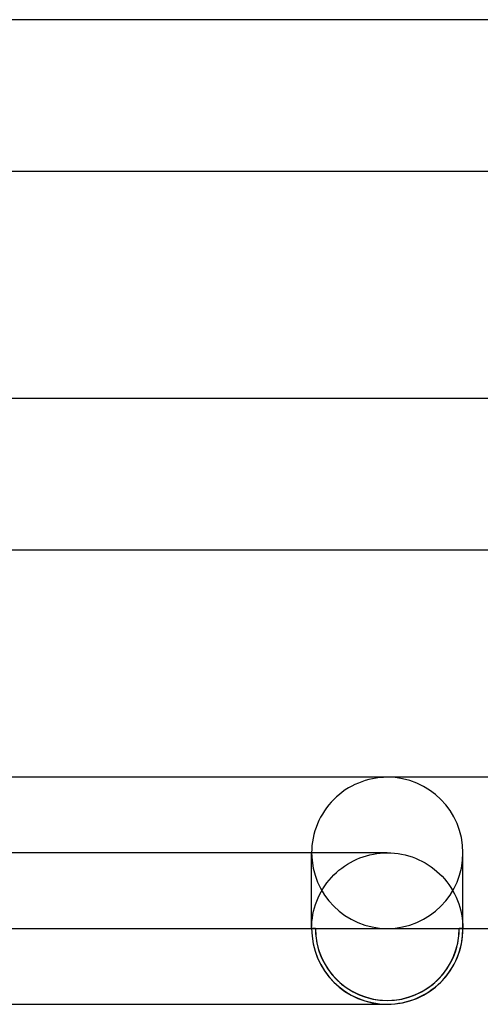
# Model space of a CAD drawing. Header units: millimetres. Extents: x -273 to 273, y -2 to 200.
# Tile 28 of 61: x 2 to 14, y -2 to 24. Entities that reach past the tile are written whole.
import ezdxf

# ---------------------------------------------------------------- set-up
doc = ezdxf.new("R2010")
doc.units = ezdxf.units.MM
doc.layers.add('HIDDEN', color=7, linetype='Continuous')
doc.layers.add('THICK', color=7, linetype='Continuous')

msp = doc.modelspace()

# ---------------------------------------------------------------- linework, layer by layer
at = {"layer": 'HIDDEN'}
for p, q in [((12, 2), (0, 2)), ((10, 0), (10, 2)), ((11.109, 1.79), (11.192, 1.83)), ((11.192, 1.83), (11.278, 1.865)), ((11.278, 1.865), (11.365, 1.896)), ((11.365, 1.896), (11.453, 1.924)), ((11.453, 1.924), (11.542, 1.947)), ((11.542, 1.947), (11.632, 1.966)), ((11.632, 1.966), (11.723, 1.981)), ((11.723, 1.981), (11.815, 1.991)), ((11.815, 1.991), (11.908, 1.998)), ((11.908, 1.998), (12, 2)), ((12, 2), (12.095, 1.998)), ((12.095, 1.998), (12.19, 1.991)), ((12.19, 1.991), (12.284, 1.98)), ((12.284, 1.98), (12.378, 1.964)), ((12.378, 1.964), (12.471, 1.944)), ((12.471, 1.944), (12.563, 1.919)), ((12.563, 1.919), (12.654, 1.89)), ((12.654, 1.89), (12.743, 1.857)), ((12.743, 1.857), (12.831, 1.819)), ((14, 0), (14, 2)), ((10.722, 1.539), (10.795, 1.596)), ((10.795, 1.596), (10.87, 1.65)), ((10.87, 1.65), (10.947, 1.701)), ((10.947, 1.701), (11.027, 1.747)), ((11.027, 1.747), (11.109, 1.79)), ((12.831, 1.819), (12.916, 1.778)), ((12.916, 1.778), (13, 1.732)), ((13, 1.732), (13.081, 1.683)), ((13.081, 1.683), (13.16, 1.629)), ((13.16, 1.629), (13.236, 1.572)), ((13.236, 1.572), (13.31, 1.511)), ((10.461, 1.278), (10.522, 1.348)), ((10.522, 1.348), (10.586, 1.415)), ((10.586, 1.415), (10.653, 1.478)), ((10.653, 1.478), (10.722, 1.539)), ((13.31, 1.511), (13.38, 1.447)), ((13.38, 1.447), (13.448, 1.38)), ((13.448, 1.38), (13.512, 1.31)), ((13.512, 1.31), (13.572, 1.236)), ((10.253, 0.974), (10.3, 1.053)), ((10.3, 1.053), (10.35, 1.131)), ((10.35, 1.131), (10.404, 1.205)), ((10.404, 1.205), (10.461, 1.278)), ((13.572, 1.236), (13.629, 1.16)), ((13.629, 1.16), (13.682, 1.081)), ((13.682, 1.081), (13.732, 1)), ((10.135, 0.723), (10.171, 0.808)), ((10.171, 0.808), (10.21, 0.892)), ((10.21, 0.892), (10.253, 0.974)), ((13.732, 1), (13.778, 0.917)), ((13.778, 0.917), (13.819, 0.831)), ((13.819, 0.831), (13.857, 0.743)), ((10.053, 0.458), (10.076, 0.548)), ((10.076, 0.548), (10.104, 0.636)), ((10.104, 0.636), (10.135, 0.723)), ((13.857, 0.743), (13.89, 0.654)), ((13.89, 0.654), (13.919, 0.564)), ((13.919, 0.564), (13.944, 0.472)), ((10.009, 0.185), (10.019, 0.277)), ((10.019, 0.277), (10.034, 0.368)), ((10.034, 0.368), (10.053, 0.458)), ((13.944, 0.472), (13.964, 0.379)), ((13.964, 0.379), (13.98, 0.285)), ((13.98, 0.285), (13.991, 0.191)), ((10, 0), (10.002, 0.093)), ((10.002, 0.093), (10.009, 0.185)), ((13.991, 0.191), (13.998, 0.095)), ((13.998, 0.095), (14, 0)), ((10.1, 0), (10, 0)), ((14, 0), (13.9, 0))]:
    msp.add_line(p, q, dxfattribs=at)
msp.add_arc((12, 0), 1.9, 180, 0, dxfattribs=at)
for centre, major_axis, start_param, end_param in [((12, 2), (2, 0), 1.570796, 3.141593), ((12, 2), (2, 0), 0, 1.570796), ((12, 2), (2, 0), 3.141593, 4.712389), ((12, 2), (2, 0), -1.570796, 0), ((12, 0), (-1.9, 0), 0, 3.141593)]:
    msp.add_ellipse(centre, major_axis=major_axis, ratio=0.997785, start_param=start_param, end_param=end_param, dxfattribs=at)
at = {"layer": 'THICK'}
for p, q in [((221.328, 24), (1.606, 24)), ((2, 20), (221.193, 20)), ((225.841, 14), (1.672, 14)), ((2, 10), (225.758, 10)), ((231.765, 4), (0.659, 4)), ((2, 0), (229.482, 0)), ((0, -2), (12, -2))]:
    msp.add_line(p, q, dxfattribs=at)
for start, end in [(180, 270), (270, 0)]:
    msp.add_arc((12, 0), 2, start, end, dxfattribs=at)
for start_param, end_param in [(0, 1.570796), (1.570796, 3.141593)]:
    msp.add_ellipse((12, 0), major_axis=(-2, 0), ratio=0.997785, start_param=start_param, end_param=end_param, dxfattribs=at)

doc.saveas('drawing.dxf')
